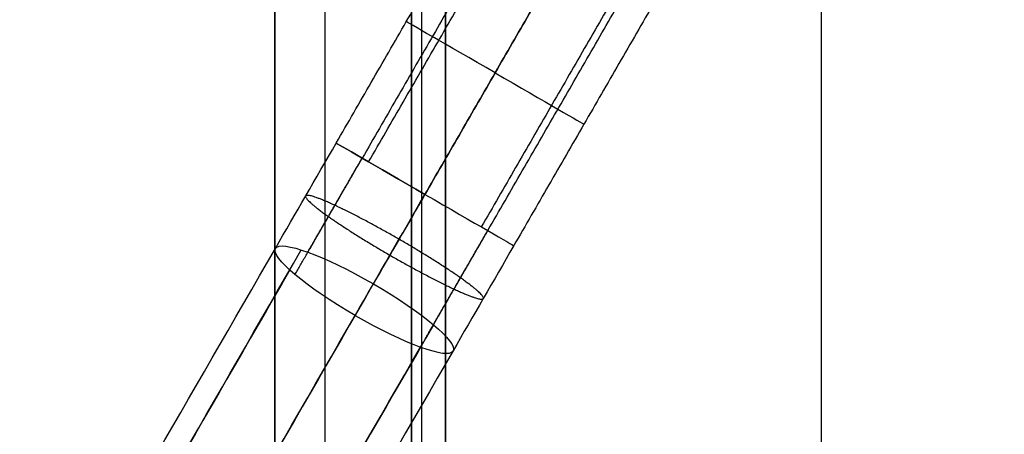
# Model space of a CAD drawing. Header units: millimetres. Extents: x -133 to 133, y 0 to 269.
# Tile 12 of 225: x -24 to -9, y 102 to 108. Entities that reach past the tile are written whole.
import ezdxf

# ---------------------------------------------------------------- set-up
doc = ezdxf.new("R2010")
doc.units = ezdxf.units.MM
for name, color, linetype, true_color in [('COTA', 252, 'Continuous', 0x696969), ('NEGRO', 7, 'Continuous', 0x1f1f1f), ('PANTALLA', 7, 'Continuous', 0xececec)]:
    doc.layers.add(name, color=color, linetype=linetype, true_color=true_color)

# ---------------------------------------------------------------- blocks, each defined once
blk = doc.blocks.new('DOME 29910')
at = {"layer": 'NEGRO', "extrusion": (0, 0, -1)}
for centre, radius, start, end in [((0, 136.25, -134), 116.5, 57.22053, 237.22053), ((0, 136.25, -123.5), 115.5, 57.22053, 237.22053), ((0, 136.25, -134), 115.5, 57.22053, 237.22053), ((0, 136.25, -128.75), 116.5, 57.22053, 237.22053), ((0, 136.25, -128.75), 115.5, 57.22053, 237.22053), ((0, 136.25, -123), 106.5, 57.22053, 237.22053), ((0, 136.25, -136), 115, 270, 90), ((0, 136.25, -122.5), 106.5, 57.22053, 237.22053), ((0, 136.25, -136), 112, 270, 90), ((0, 136.25, -128.75), 116.5, 237.22053, 57.22053), ((0, 136.25, -123.5), 116.5, 237.22053, 57.22053), ((0, 136.25, -134), 116.5, 237.22053, 57.22053), ((0, 136.25, -128.75), 115.5, 237.22053, 57.22053), ((0, 136.25, -134), 115.5, 237.22053, 57.22053), ((0, 136.25, -122.5), 106.5, 237.22053, 57.22053), ((0, 136.25, -123), 106.5, 237.22053, 57.22053), ((0, 136.25, -134), 29, 120, 300), ((0, 136.25, -133), 29, 120, 300), ((0, 136.25, -139.376), 28.25, 233.4512, 53.4512), ((0, 136.25, -138.376), 28.25, 233.4512, 53.4512), ((0, 136.25, -137.876), 27.5, 233.4512, 53.4512), ((0, 136.25, -137.626), 27.5, 233.4512, 53.4512), ((0, 136.25, -129.5), 115, 270, 358.03474), ((0, 136.25, -129.5), 112, 270, 357.98208)]:
    blk.add_arc(centre, radius, start, end, dxfattribs=at)
at = {"layer": 'NEGRO'}
for centre, radius, start, end in [((0, 136.25, 123.5), 116.5, 302.77947, 122.77947), ((0, 136.25, 123), 115, 90, 270), ((0, 136.25, 123), 115, 302.77947, 122.77947), ((0, 136.25, 122), 115, 302.77947, 122.77947), ((0, 136.25, 123), 112, 90, 270), ((0, 136.25, 122), 106.5, 302.77947, 122.77947), ((0, 136.25, 123.5), 115.5, 122.77947, 302.77947), ((0, 136.25, 122), 115, 122.77947, 302.77947), ((0, 136.25, 123), 115, 122.77947, 302.77947), ((0, 136.25, 122), 106.5, 122.77947, 302.77947), ((0, 136.25, 132), 29, 240, 60)]:
    blk.add_arc(centre, radius, start, end, dxfattribs=at)
at = {"layer": 'NEGRO', "extrusion": (0.5, 0.866025, 0)}
for centre, start, end in [((68.125, 134.75, 84.444), 270, 360), ((68.125, 134.75, 84.444), 90, 180), ((68.125, 134.75, 82.392), 90, 180)]:
    blk.add_arc(centre, 1.5, start, end, dxfattribs=at)
at = {"layer": 'NEGRO', "extrusion": (-0.5, -0.866025, 0)}
for centre, start, end in [((-68.125, 134.75, -84.444), 90, 180), ((-68.125, 134.75, -84.444), 270, 360), ((-68.125, 134.75, -82.392), 90, 180)]:
    blk.add_arc(centre, 1.5, start, end, dxfattribs=at)
at = {"layer": 'NEGRO', "extrusion": (-0.866025, 0.5, 2.22524e-09)}
blk.add_arc((-82.392, 124.75, 69.625), 10, 79.7584, 90, dxfattribs=at)
at = {"layer": 'NEGRO', "extrusion": (-0.5, -0.866025, 8.28967e-15)}
blk.add_arc((-68.125, 134.75, -82.392), 1.5, 180, 270, dxfattribs=at)
at = {"layer": 'NEGRO', "extrusion": (-0.866025, 0.5, -6.4295e-10)}
blk.add_arc((-82.392, 124.75, 68.125), 11.5, 79.7584, 90, dxfattribs=at)
at = {"layer": 'NEGRO', "extrusion": (0.866025, -0.5, 4.40908e-10)}
blk.add_arc((82.392, 124.75, -68.125), 8.5, 90, 100.2416, dxfattribs=at)
at = {"layer": 'NEGRO', "extrusion": (-0.5, -0.866025, 9.4739e-15)}
blk.add_arc((-68.125, 134.75, -82.392), 1.5, 270, 0, dxfattribs=at)
at = {"layer": 'NEGRO', "extrusion": (-0.492033, -0.852227, -0.177799)}
for start, end in [(180, 270), (90, 180), (270, 0)]:
    blk.add_arc((-68.125, 118.113, -103.26), 1.5, start, end, dxfattribs=at)
at = {"layer": 'NEGRO', "extrusion": (0.866025, -0.5, 7.49487e-10)}
blk.add_arc((82.392, 124.75, -66.625), 10, 90, 100.2416, dxfattribs=at)
at = {"layer": 'NEGRO', "extrusion": (0.492033, 0.852227, 0.177799)}
blk.add_arc((68.125, 118.113, 103.26), 1.5, 90, 180, dxfattribs=at)
at = {"layer": 'NEGRO'}
for points, weights in [([(62.836, 38.671, 122.439), (257.995, 164.343, 122.439), (132.322, 359.501, 122.439), (-62.836, 233.829, 122.439)], [0.816490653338, 0.272163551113, 0.272163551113, 0.816490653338]), ([(62.453, 39.265, 123.146), (256.423, 164.172, 123.146), (131.516, 358.141, 123.146), (-62.453, 233.235, 123.146)], [0.816490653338, 0.272163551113, 0.272163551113, 0.816490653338]), ([(-62.836, 233.829, 122.439), (-257.995, 108.157, 122.439), (-132.322, -87.001, 122.439), (62.836, 38.671, 122.439)], [0.816490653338, 0.272163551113, 0.272163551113, 0.816490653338]), ([(-62.453, 233.235, 123.146), (-256.423, 108.328, 123.146), (-131.516, -85.641, 123.146), (62.453, 39.265, 123.146)], [0.816490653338, 0.272163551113, 0.272163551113, 0.816490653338]), ([(-19.704, 104.243, 135.634), (-19.379, 104.806, 135.752), (-19.05, 105.375, 135.811), (-18.72, 105.946, 135.811)], [0.816490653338, 0.814318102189, 0.814318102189, 0.816490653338]), ([(-19.515, 104.57, 133.547), (-19.253, 105.025, 133.642), (-18.987, 105.485, 133.689), (-18.72, 105.946, 133.689)], [0.816490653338, 0.814318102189, 0.814318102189, 0.816490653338]), ([(-19.547, 105.393, 134.71), (-19.586, 105.325, 135.585), (-19.076, 104.967, 136.204), (-18.315, 104.527, 136.204)], [0.954669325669, 0.768258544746, 0.768258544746, 0.954669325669]), ([(-18.181, 104.759, 133.216), (-18.942, 105.198, 133.216), (-19.508, 105.461, 133.835), (-19.547, 105.393, 134.71)], [0.954669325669, 0.768258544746, 0.768258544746, 0.954669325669]), ([(-17.867, 103.183, 135.634), (-17.542, 103.745, 135.752), (-17.213, 104.314, 135.811), (-16.883, 104.886, 135.811)], [0.816490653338, 0.814318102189, 0.814318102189, 0.816490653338]), ([(-17.678, 103.509, 133.547), (-17.416, 103.964, 133.642), (-17.15, 104.424, 133.689), (-16.883, 104.886, 133.689)], [0.816490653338, 0.814318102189, 0.814318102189, 0.816490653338]), ([(-16.949, 103.893, 134.71), (-16.91, 103.961, 133.835), (-17.42, 104.32, 133.216), (-18.181, 104.759, 133.216)], [0.954669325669, 0.768258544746, 0.768258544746, 0.954669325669]), ([(-18.315, 104.527, 136.204), (-17.554, 104.088, 136.204), (-16.988, 103.825, 135.585), (-16.949, 103.893, 134.71)], [0.954669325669, 0.768258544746, 0.768258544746, 0.954669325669])]:
    blk.add_rational_spline(points, weights, degree=3, dxfattribs=at)
for points in [[(-17.5, 131.814, 92), (-17.5, 31, 92)], [(-18, 25, 92.5), (-18, 131.752, 92.5)], [(-17.854, 131.77, 92.146), (-17.854, 28.279, 92.146)], [(-18, 131.239, 97.5), (-18, 0, 97.5)], [(-17.5, 131.072, 90), (-17.5, 35.677, 90)], [(-20, 130.654, 97.5), (-20, 0, 97.5)], [(-20, 25, 92.5), (-20, 130.654, 92.5)], [(-19.268, 130.773, 90.732), (-19.268, 30.937, 90.732)], [(-17.854, 130.708, 97.854), (-17.854, 0, 97.854)], [(-17.5, 0, 98), (-17.5, 129.666, 98)], [(-19.268, 128.091, 99.268), (-19.268, 0, 99.268)], [(-17.5, 0, 100), (-17.5, 124.195, 100)], [(-12, 0, 98), (-12, 121.911, 98)], [(-19.101, 106.166, 134.75), (-17.049, 109.72, 134.75)], [(-16.707, 109.435, 135.811), (-18.72, 105.946, 135.811)], [(-18.626, 105.892, 133.59), (-16.615, 109.375, 133.59)], [(-17.802, 105.416, 133.25), (-15.809, 108.869, 133.25)], [(-15.809, 108.869, 136.25), (-17.802, 105.416, 136.25)], [(-14.969, 108.419, 133.59), (-16.978, 104.94, 133.59)], [(-16.883, 104.886, 135.811), (-14.866, 108.38, 135.811)], [(-14.451, 108.22, 134.75), (-16.503, 104.666, 134.75)], [(-49.549, 53.429, 123.909), (-19.99, 104.626, 134.591)], [(-49.17, 53.405, 122.973), (-19.611, 104.603, 133.654)], [(-19.78, 104.31, 135.527), (-49.339, 53.112, 124.846)], [(-18.558, 104.107, 133.115), (-48.117, 52.91, 122.433)], [(-48.383, 52.448, 125.385), (-18.824, 103.645, 136.067)], [(-17.678, 103.509, 133.547), (-47.237, 52.312, 122.866)], [(-47.426, 51.985, 124.953), (-17.867, 103.183, 135.634)], [(-17.392, 103.126, 134.591), (-46.951, 51.929, 123.909)]]:
    blk.add_open_spline(points, degree=1, dxfattribs=at)
at = {"layer": 'PANTALLA', "extrusion": (0, 0, -1)}
for radius in [115, 115, 112, 112]:
    blk.add_arc((0, 136.25, -136), radius, 270, 90, dxfattribs=at)
at = {"layer": 'PANTALLA', "extrusion": (-0.634393, 0.77301, -6.12323e-17)}
for radius in [115, 112]:
    blk.add_arc((-86.436, 136, 105.323), radius, 360, 90, dxfattribs=at)

msp = doc.modelspace()

# ---------------------------------------------------------------- block references
at = {"layer": 'COTA'}
msp.add_blockref('DOME 29910', (0, 0, -50), dxfattribs=at)

doc.saveas('drawing.dxf')
